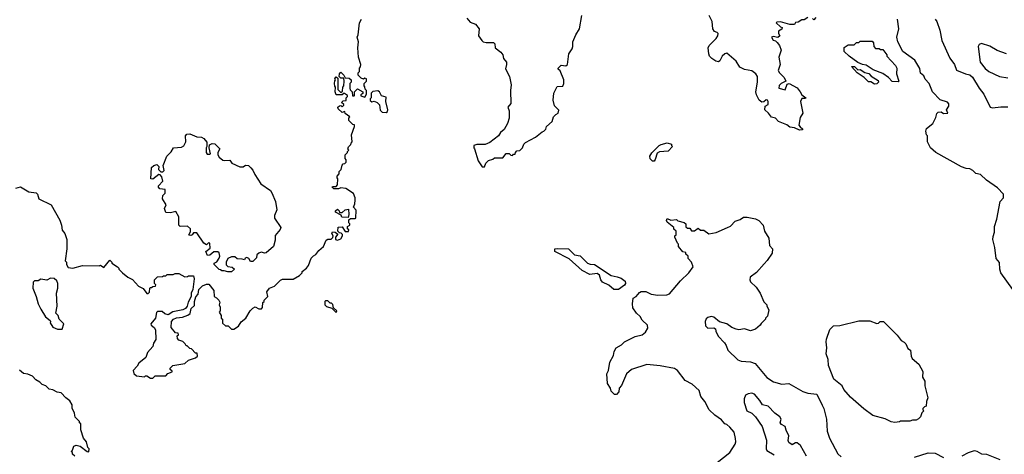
# Model space of a CAD drawing. Extents: x 1793424 to 1900092, y 321114 to 470632.
# Tile 27 of 256: x 1830178 to 1838445, y 359310 to 362961. Entities that reach past the tile are written whole.
import ezdxf

# ---------------------------------------------------------------- set-up
doc = ezdxf.new("R2010")
doc.units = 0

msp = doc.modelspace()

# ---------------------------------------------------------------- linework, layer by layer
at = {"layer": '0CON05XD'}
for points in [[(1831481.7, 360828.3), (1831515, 360830), (1831565, 360800), (1831587, 360803), (1831595, 360810), (1831638.3, 360808.3), (1831642.5, 360785), (1831630, 360695), (1831617.5, 360665), (1831617.5, 360635), (1831592.3, 360587.7), (1831583.3, 360555), (1831570, 360535), (1831547.7, 360522.3), (1831463, 360507), (1831425, 360482.5), (1831395, 360490), (1831375, 360510), (1831335, 360510), (1831325, 360500), (1831316.7, 360455), (1831280, 360405), (1831282.5, 360395), (1831307.5, 360375), (1831317.5, 360355), (1831320, 360275), (1831300, 360245), (1831296.2, 360215), (1831250, 360165), (1831236.1, 360123.9), (1831177.5, 360075), (1831165, 360050), (1831130, 360015), (1831135, 359990), (1831158.3, 359968.3), (1831225, 359960), (1831235, 359970), (1831245, 359970), (1831275, 359950), (1831295, 359950), (1831315, 359970), (1831405, 359970), (1831421.7, 359988.3), (1831458.3, 360001.7), (1831458.3, 360008.3), (1831441.7, 360021.7), (1831440, 360035), (1831463, 360057), (1831565, 360072.5), (1831595, 360100), (1831655, 360120), (1831670, 360135), (1831668.3, 360158.3), (1831655, 360160), (1831620, 360195), (1831605, 360200), (1831585, 360220), (1831575, 360220), (1831568.3, 360238.3), (1831548.3, 360258.3), (1831515, 360270), (1831501.7, 360281.7), (1831500, 360305), (1831510, 360315), (1831508.3, 360328.3), (1831485, 360330), (1831450, 360375), (1831453, 360427), (1831470, 360445), (1831495, 360456.7), (1831545, 360462.5), (1831590.7, 360479.3), (1831607.7, 360492.3), (1831616.4, 360533.6), (1831645, 360560), (1831646.2, 360595), (1831656.4, 360633.6), (1831677.5, 360655), (1831682.5, 360695), (1831713.9, 360726.1), (1831745, 360740), (1831765, 360740), (1831807.5, 360685), (1831810, 360635), (1831830, 360625), (1831850, 360605), (1831857, 360587), (1831852.5, 360565), (1831860, 360545), (1831860, 360515), (1831852.5, 360505), (1831870, 360475), (1831870, 360455), (1831880, 360445), (1831881.7, 360411.7), (1831905, 360390), (1831928.3, 360388.3), (1831955, 360362.5), (1831975, 360362.5), (1832015, 360387.5), (1832037, 360423), (1832077.5, 360455), (1832112.5, 360515), (1832135, 360537.5), (1832155, 360547.5), (1832185, 360532.5), (1832208.3, 360531.7), (1832217, 360543), (1832220, 360585), (1832230, 360595), (1832230, 360605), (1832260, 360635), (1832253.3, 360675), (1832275, 360706.7), (1832318.3, 360721.7), (1832367, 360773), (1832385, 360782.5), (1832475, 360780), (1832528.3, 360811.7), (1832550, 360835), (1832550, 360845), (1832585, 360872.5), (1832604, 360896), (1832625, 360956.7), (1832645, 360977.5), (1832665, 360987.5), (1832688.3, 361021.7), (1832727.5, 361055), (1832750.7, 361109.3), (1832765, 361117.5), (1832791.7, 361118.3), (1832808.3, 361131.7), (1832810, 361145), (1832797.5, 361165), (1832805, 361180), (1832827, 361177), (1832848.3, 361158.3), (1832830, 361135), (1832830, 361115), (1832845, 361110), (1832875, 361120), (1832887.5, 361145), (1832887.5, 361157.5), (1832878.3, 361168.3), (1832861.7, 361171.7), (1832850, 361185), (1832851.7, 361218.3), (1832885, 361220), (1832911.7, 361181.7), (1832938.3, 361181.7), (1832940, 361195), (1832930, 361205), (1832930, 361225), (1832950, 361235), (1832950, 361245), (1832940, 361255), (1832941.7, 361278.3), (1832955, 361290), (1832995, 361290), (1833000, 361295), (1833001.7, 361361.7), (1832980, 361385), (1832992.5, 361415), (1832993.3, 361445), (1832993.3, 361465), (1832980.7, 361500.7), (1832915, 361542.5), (1832875, 361547.5), (1832855, 361540), (1832815, 361540), (1832800, 361555), (1832805, 361560), (1832835, 361560), (1832847, 361573), (1832850, 361625), (1832843, 361633), (1832843, 361647), (1832860, 361665), (1832860, 361685), (1832877, 361703), (1832885, 361740), (1832895, 361750), (1832908.3, 361751.7), (1832920, 361765), (1832920, 361785), (1832910, 361795), (1832910, 361825), (1832930, 361845), (1832930, 361855), (1832940, 361865), (1832932.5, 361872.5), (1832938.3, 361891.7), (1832958.3, 361911.7), (1832960, 361925), (1832970, 361935), (1832962.5, 361995), (1832990, 362065), (1832988.3, 362078.3), (1832975, 362080), (1832940, 362115), (1832940, 362135), (1832950, 362145), (1832911.7, 362171.7), (1832908.3, 362188.3), (1832885, 362180), (1832853, 362213), (1832850, 362225), (1832861.7, 362238.3), (1832875, 362240), (1832885, 362230), (1832898.3, 362241.7), (1832898.3, 362248.3), (1832880, 362265), (1832895, 362280), (1832918.3, 362281.7), (1832920, 362305), (1832930, 362315), (1832930, 362325), (1832905, 362340), (1832895, 362340), (1832885, 362330), (1832835, 362330), (1832827.5, 362355), (1832830, 362395), (1832823, 362403), (1832820, 362425), (1832823, 362447), (1832830, 362455), (1832822.5, 362467.5), (1832835, 362480), (1832848.3, 362468.3), (1832850, 362375), (1832875, 362350), (1832888.3, 362361.7), (1832890, 362395), (1832900, 362405), (1832902.5, 362445), (1832898.3, 362468.3), (1832875, 362470), (1832860, 362485), (1832863, 362507), (1832875, 362520), (1832900, 362495), (1832911.7, 362471.7), (1832945, 362470), (1832960, 362455), (1832960, 362435), (1832950, 362425), (1832950, 362385), (1832953, 362373), (1832970, 362355), (1832971.7, 362321.7), (1832985, 362320), (1832990, 362325), (1832990, 362355), (1833015, 362380), (1833060, 362355), (1833058.3, 362341.7), (1833041.7, 362328.3), (1833041.7, 362321.7), (1833075, 362310), (1833090, 362335), (1833090, 362365), (1833078.3, 362378.3), (1833077, 362397), (1833070, 362405), (1833070, 362425), (1833090, 362445), (1833090, 362465), (1833075, 362470), (1833065, 362460), (1833045, 362470), (1833020, 362495), (1833020, 362515), (1833030, 362525), (1833030, 362555), (1833040, 362565), (1833042.5, 362585), (1833022.5, 362645), (1833016.7, 362725), (1833022.5, 362775), (1833010, 362815), (1833020, 362835), (1833030, 362935), (1833047.5, 362965)], [(1833932.5, 362975), (1833959.3, 362939.3), (1834005, 362922.5), (1834036.7, 362885), (1834030, 362825), (1834057.5, 362785), (1834070, 362775), (1834095, 362770), (1834155, 362770), (1834167, 362757), (1834170, 362725), (1834218.6, 362688.6), (1834233.3, 362665), (1834240, 362635), (1834263.9, 362603.9), (1834266, 362585), (1834257, 362547), (1834291.2, 362485), (1834305.8, 362415), (1834297.5, 362365), (1834303, 362257), (1834277.5, 362225), (1834287.5, 362195), (1834287.5, 362135), (1834275, 362090), (1834245, 362037.5), (1834215, 362012.5), (1834197.5, 361985), (1834125, 361930), (1834085, 361911.2), (1834015, 361912.5), (1833990, 361905), (1833990, 361885), (1833997, 361877), (1834026.1, 361776.1), (1834060, 361725), (1834080, 361725), (1834093, 361757), (1834113, 361777), (1834151.7, 361788.3), (1834165, 361800), (1834235, 361800), (1834263, 361837), (1834287, 361837), (1834301.7, 361821.7), (1834315, 361820), (1834325, 361830), (1834338.3, 361831.7), (1834340, 361845), (1834351.7, 361858.3), (1834378.3, 361861.7), (1834400, 361885), (1834410, 361915), (1834425, 361930), (1834510, 361975), (1834565, 362020), (1834580, 362025), (1834595, 362040), (1834600, 362065), (1834650, 362105), (1834660, 362145), (1834680, 362165), (1834700, 362175), (1834705, 362200), (1834667, 362237), (1834657.5, 362285), (1834662.5, 362345), (1834691.7, 362398.3), (1834737, 362403), (1834747.5, 362425), (1834746.2, 362455), (1834715, 362530), (1834700, 362545), (1834700, 362555), (1834725, 362580), (1834763, 362573), (1834776.7, 362585), (1834787.5, 362675), (1834816.7, 362715), (1834823, 362737), (1834822.5, 362775), (1834846.4, 362833.6), (1834878.8, 362885), (1834898, 362995)], [(1836795, 362980), (1836765, 362960), (1836745, 362960), (1836715, 362940), (1836691.7, 362938.3), (1836685, 362920), (1836645, 362920), (1836565, 362942.5), (1836535, 362940), (1836530, 362935), (1836565, 362900), (1836580, 362895), (1836578.3, 362881.7), (1836550, 362865), (1836550, 362845), (1836560, 362825), (1836545, 362810), (1836505, 362820), (1836490, 362815), (1836505, 362787.5), (1836525, 362782.5), (1836539.3, 362769.3), (1836557.5, 362745), (1836572.5, 362705), (1836552.5, 362645), (1836562.5, 362585), (1836547.5, 362535), (1836557.5, 362515), (1836597.5, 362475), (1836610, 362445), (1836572.5, 362425), (1836555, 362407.5), (1836552.5, 362385), (1836605, 362372.5), (1836621.7, 362418.3), (1836640, 362425), (1836705, 362387.5), (1836732.5, 362355), (1836745, 362330), (1836777.5, 362305), (1836775, 362300), (1836745, 362300), (1836733.3, 362275), (1836752.5, 362175), (1836730.7, 362139.3), (1836721.2, 362075), (1836730, 362060), (1836750, 362045), (1836750, 362035), (1836725, 362032.5), (1836685, 362053.3), (1836645, 362056.7), (1836618.3, 362078.3), (1836550, 362105), (1836523.6, 362133.6), (1836491.2, 362141.2), (1836466.2, 362176.2), (1836433.3, 362205), (1836437.5, 362235), (1836462.5, 362247.5), (1836463.3, 362275), (1836455.9, 362285.9), (1836445, 362288.8), (1836425, 362270), (1836408.3, 362268.3), (1836387.5, 362285), (1836365, 362330), (1836360, 362355), (1836372.5, 362435), (1836372.5, 362485), (1836360, 362505), (1836325, 362530), (1836265, 362542.5), (1836225, 362563.3), (1836193, 362613), (1836115, 362680), (1836100, 362675), (1836077.5, 362655), (1836057.5, 362615), (1836045, 362607.5), (1836023.3, 362613.3), (1835990, 362635), (1835970, 362655), (1835963.8, 362673.8), (1835960, 362725), (1835966.4, 362743.6), (1836025.8, 362804.2), (1836040, 362825), (1836043.6, 362843.6), (1836035, 362853.3), (1836010.7, 362860.7), (1835997.5, 362885), (1835992.5, 362945), (1835967.5, 362995)], [(1836861.7, 362978.3), (1836845, 362960), (1836835, 362970)], [(1838517.5, 360695), (1838417.5, 360835), (1838407.5, 360865), (1838405, 360920), (1838376.7, 360955), (1838366.1, 361046.1), (1838350, 361115), (1838350.7, 361139.3), (1838363.3, 361175), (1838363.3, 361225), (1838382.5, 361285), (1838410, 361435), (1838437.5, 361465), (1838437.5, 361495), (1838389.5, 361549.5), (1838295, 361613.3), (1838245, 361660), (1838205, 361670), (1838180, 361695), (1838157, 361707), (1838125, 361710), (1838085.9, 361725.9), (1837870, 361845), (1837826.7, 361885), (1837800, 361935), (1837800, 361985), (1837793, 361993), (1837787.5, 362025), (1837793, 362047), (1837845, 362090), (1837871.7, 362138.3), (1837878.3, 362171.7), (1837890, 362185), (1837915, 362187.5), (1837935, 362172.5), (1837970, 362175), (1837960, 362205), (1837980, 362235), (1837980, 362255), (1837967, 362267), (1837907, 362287), (1837842.5, 362355), (1837813.3, 362425), (1837781.7, 362461.7), (1837769.3, 362489.3), (1837743, 362513), (1837735, 362550), (1837695, 362620), (1837592.5, 362695), (1837550, 362775), (1837543.3, 362815), (1837560, 362885), (1837548.8, 362965)], [(1837866.2, 362965), (1837880, 362945), (1837903.9, 362873.9), (1837921.2, 362785), (1837988.8, 362638.8), (1838026.2, 362585), (1838045, 362537.5), (1838120, 362505), (1838155, 362497.5), (1838178, 362478), (1838234.3, 362385), (1838274.4, 362334.4), (1838327.5, 362225), (1838345, 362221.2), (1838415, 362230), (1838475, 362230)], [(1837555, 362440), (1837505, 362442.5), (1837472.5, 362475), (1837425, 362507.5), (1837345, 362540), (1837285, 362577.5), (1837253.6, 362583.6), (1837215, 362602.5), (1837142.5, 362655), (1837100, 362695), (1837101.7, 362728.3), (1837135, 362750), (1837185, 362750), (1837205, 362770), (1837225, 362770), (1837235, 362780), (1837335, 362780), (1837347, 362767), (1837350, 362735), (1837365, 362720), (1837395, 362720), (1837405, 362710), (1837425, 362710), (1837460, 362665), (1837460, 362655), (1837532.5, 362575), (1837542.5, 362555), (1837540, 362505), (1837560, 362445), (1837555, 362440)], [(1838465, 362673.8), (1838385, 362702), (1838325, 362738), (1838255, 362760), (1838235, 362753.8), (1838224.5, 362735.5), (1838243.1, 362605), (1838285, 362551.2), (1838315, 362526.2), (1838405, 362482.5), (1838475, 362472.5)], [(1837355, 362420), (1837325, 362440), (1837305, 362440), (1837270, 362475), (1837210, 362515), (1837161.7, 362568.3), (1837187, 362567), (1837215, 362540), (1837235, 362542.5), (1837275, 362517.5), (1837308.3, 362508.3), (1837327, 362487), (1837385, 362450), (1837390, 362435), (1837375, 362422.5), (1837355, 362420)], [(1833255, 362182.5), (1833265, 362190), (1833270, 362205), (1833252.5, 362275), (1833255, 362310), (1833215, 362322.5), (1833197.5, 362355), (1833185, 362362.5), (1833141.7, 362358.3), (1833130, 362345), (1833130, 362305), (1833120, 362295), (1833121.7, 362281.7), (1833135, 362270), (1833155, 362277.5), (1833180, 362265), (1833200, 362245), (1833205, 362200), (1833220, 362185), (1833255, 362182.5)], [(1831955, 360842.5), (1831925, 360842.5), (1831895, 360852.5), (1831875, 360850), (1831865, 360860), (1831851.7, 360861.7), (1831810, 360905), (1831810, 360915), (1831833, 360927), (1831851.7, 360958.3), (1831857.5, 360975), (1831853, 361003), (1831841.7, 361011.7), (1831808.3, 361011.7), (1831775, 360982.5), (1831755, 360980), (1831740, 361015), (1831778.3, 361041.7), (1831775, 361080), (1831765, 361090), (1831745, 361070), (1831725, 361082.5), (1831665, 361170), (1831638.3, 361171.7), (1831625, 361152.5), (1831615, 361147.5), (1831600.7, 361150.7), (1831597.5, 361155), (1831611.7, 361178.3), (1831612.5, 361205), (1831587, 361227), (1831525, 361223.3), (1831513.6, 361233.6), (1831513.3, 361305), (1831488.3, 361348.3), (1831445, 361337.5), (1831405, 361340), (1831393.3, 361375), (1831407.5, 361405), (1831377.5, 361455), (1831380, 361485), (1831400, 361505), (1831400, 361535), (1831355, 361540), (1831342.5, 361555), (1831342.5, 361565), (1831380, 361605), (1831371.7, 361641.7), (1831358.3, 361658.3), (1831345, 361660), (1831295, 361620), (1831280, 361625), (1831285, 361720), (1831303, 361737), (1831330, 361745), (1831347, 361727), (1831342.5, 361702.5), (1831361.7, 361681.7), (1831378.3, 361681.7), (1831390, 361695), (1831383, 361737), (1831413.3, 361815), (1831449.3, 361850.7), (1831470, 361885), (1831535, 361890), (1831555, 361902.5), (1831573.3, 361935), (1831570, 361985), (1831582, 361998), (1831605, 362001.2), (1831665, 361976.2), (1831705, 361973.8), (1831723.9, 361963.9), (1831748.3, 361931.7), (1831750, 361895), (1831742.5, 361885), (1831742.5, 361845), (1831751.7, 361831.7), (1831775, 361830), (1831780, 361835), (1831767.5, 361885), (1831771.7, 361908.3), (1831795, 361920), (1831815, 361917.5), (1831857, 361877), (1831840, 361845), (1831840, 361825), (1831853.8, 361805), (1831881.9, 361781.9), (1831895, 361777.5), (1831941.7, 361781.7), (1831960, 361755), (1832025, 361724), (1832053.9, 361726.1), (1832075, 361740), (1832097.5, 361735), (1832117.7, 361717.7), (1832136.1, 361696.1), (1832151.7, 361661.7), (1832202.7, 361582.7), (1832282.5, 361525), (1832295, 361507.5), (1832325, 361432.5), (1832338, 361365), (1832316.2, 361315), (1832318, 361295), (1832370, 361215), (1832365, 361197.5), (1832323, 361147), (1832321.7, 361108.3), (1832307.5, 361055), (1832247, 361003), (1832235, 361000), (1832205, 361007.5), (1832185, 361000), (1832170, 360985), (1832165, 360960), (1832135, 360930), (1832115, 360930), (1832102.5, 360955), (1832085, 360962.5), (1832071.7, 360958.3), (1832065, 360942.5), (1832045, 360950), (1832005, 360952.5), (1831985, 360967.5), (1831955, 360968.8), (1831924.1, 360955.9), (1831911.2, 360925), (1831912, 360902), (1831925, 360886.7), (1831961.7, 360881.7), (1831980, 360865), (1831955, 360842.5)], [(1835492, 361772), (1835470.7, 361790.7), (1835470, 361815), (1835485, 361842.5), (1835547, 361903), (1835565, 361913.3), (1835615, 361926.7), (1835650, 361915), (1835650, 361905), (1835660, 361895), (1835623.6, 361856.4), (1835548.8, 361851.2), (1835531.2, 361838.8), (1835515, 361787.5), (1835505, 361773.3), (1835492, 361772)], [(1830145, 361546.2), (1830185, 361556.2), (1830255, 361516.2), (1830315.8, 361505.8), (1830326.7, 361495), (1830337, 361457), (1830442.5, 361405), (1830515.9, 361275.9), (1830528.8, 361235), (1830533, 361193), (1830557.5, 361165), (1830572.5, 361115), (1830572.5, 361035), (1830560, 360935), (1830570, 360925), (1830570, 360905), (1830585, 360880), (1830625, 360872.5), (1830705, 360896.7), (1830845, 360892.5), (1830855, 360897.5), (1830885, 360880), (1830935, 360940), (1830950, 360925), (1830950, 360915), (1831000, 360885), (1831010, 360875), (1831010, 360865), (1831040, 360835), (1831085, 360797.5), (1831125, 360777.5), (1831175, 360722.5), (1831213, 360703), (1831245, 360660), (1831255, 360660), (1831268.3, 360671.7), (1831270, 360705), (1831275, 360710), (1831285, 360710), (1831295, 360720), (1831318.3, 360721.7), (1831320, 360735), (1831310, 360745), (1831310, 360775), (1831335, 360800), (1831377.5, 360802.5), (1831385, 360810), (1831405, 360810), (1831415, 360820), (1831465, 360820), (1831481.7, 360828.3)], [(1832935, 361300), (1832881.7, 361301.7), (1832878.3, 361318.3), (1832830, 361345), (1832830, 361355), (1832845, 361370), (1832860, 361355), (1832861.7, 361341.7), (1832885, 361340), (1832910, 361365), (1832938.3, 361368.3), (1832942.5, 361325), (1832935, 361300)], [(1836035, 359240), (1836140, 359325), (1836185.9, 359394.1), (1836191.2, 359415), (1836187, 359443), (1836176.7, 359495), (1836139.3, 359539.3), (1836115, 359560), (1836100, 359565), (1836069.3, 359599.3), (1836015, 359637.5), (1835967.5, 359685), (1835930, 359755), (1835896.4, 359796.4), (1835884, 359845), (1835825, 359900), (1835765, 359931.2), (1835701.2, 360015), (1835675, 360032), (1835555, 360054), (1835445, 360063.8), (1835315, 360023.3), (1835273.9, 359986.1), (1835230.7, 359889.3), (1835212.5, 359865), (1835207.5, 359835), (1835188.3, 359811.7), (1835171.7, 359811.7), (1835145, 359840), (1835137.5, 359865), (1835113.6, 359903.6), (1835107.5, 359985), (1835122.5, 360015), (1835133.3, 360085), (1835165, 360140), (1835170, 360175), (1835187.5, 360205), (1835230.7, 360229.3), (1835256.4, 360253.6), (1835345, 360300), (1835405, 360313.3), (1835433, 360337), (1835451.7, 360368.3), (1835450, 360395), (1835405, 360437.5), (1835387.3, 360467.3), (1835356.7, 360495), (1835325, 360540), (1835322.5, 360575), (1835328.8, 360621.2), (1835353.9, 360636.1), (1835380.7, 360669.3), (1835395, 360677.5), (1835436.4, 360676.4), (1835480, 360655), (1835535, 360646.2), (1835610.7, 360649.3), (1835635, 360656.7), (1835725, 360767.5), (1835796.4, 360833.6), (1835832.5, 360885), (1835820, 360925), (1835790, 360955), (1835790, 360975), (1835771.7, 360991.7), (1835770, 361005), (1835745, 361010), (1835710, 361055), (1835710, 361075), (1835700, 361085), (1835680, 361135), (1835680, 361145), (1835690, 361155), (1835690, 361185), (1835671.7, 361201.7), (1835670, 361215), (1835615, 361260), (1835610, 361275), (1835615, 361290), (1835645, 361277.5), (1835691.7, 361281.7), (1835705, 361270), (1835756.7, 361256.7), (1835770, 361245), (1835771.7, 361221.7), (1835785, 361210), (1835805, 361210), (1835818.3, 361188.3), (1835845, 361187.5), (1835875, 361210), (1835893, 361193), (1835921.7, 361191.7), (1835965, 361162.5), (1836027, 361173), (1836120, 361215), (1836145, 361227.5), (1836185, 361267.5), (1836227, 361283), (1836255, 361302.5), (1836285, 361302.5), (1836355, 361287.5), (1836383, 361273), (1836420, 361235), (1836432.5, 361185), (1836467, 361127), (1836472.5, 361065), (1836500, 361035), (1836495, 361000), (1836455, 360937.5), (1836428.8, 360911.2), (1836365, 360837.5), (1836311.7, 360798.3), (1836307.5, 360775), (1836315, 360760), (1836363, 360713), (1836396.7, 360665), (1836425, 360590), (1836450, 360565), (1836450, 360555), (1836467.5, 360525), (1836458.3, 360471.7), (1836440, 360455), (1836440, 360445), (1836405, 360410), (1836396.4, 360393.6), (1836355, 360362.5), (1836315, 360347.5), (1836263, 360363), (1836215, 360356.7), (1836195, 360360), (1836156.4, 360376.4), (1836115, 360406.7), (1836055, 360422.5), (1836005, 360462.5), (1835985, 360467.5), (1835955, 360460), (1835941.7, 360448.3), (1835932.5, 360425), (1835935, 360390), (1835955, 360370), (1836005, 360372.5), (1836020, 360365), (1836022.5, 360345), (1836043, 360303), (1836096.1, 360246.1), (1836110, 360225), (1836123.9, 360183.9), (1836207.5, 360105), (1836235, 360092), (1836315, 360086.2), (1836352.3, 360072.3), (1836452.5, 359955), (1836508.3, 359918.3), (1836578.3, 359898.3), (1836636.1, 359906.1), (1836755, 359836.7), (1836795, 359822.5), (1836870, 359815), (1836915, 359722.5), (1836931.2, 359695), (1836951.2, 359605), (1836958.8, 359505), (1836976.2, 359445), (1837046.7, 359315), (1837075, 359288.8)], [(1835205, 360694.2), (1835167.5, 360695), (1835125, 360731.4), (1835072.5, 360755), (1835057.1, 360775), (1835046.2, 360815), (1835027.7, 360827.7), (1834965, 360819.4), (1834901.2, 360855), (1834790.7, 360950.7), (1834672.5, 361015), (1834670, 361035), (1834695, 361040), (1834785.8, 361035.8), (1834835, 360986.2), (1834885, 360976), (1834946.7, 360915), (1834967, 360907), (1835005, 360903.8), (1835145, 360810.8), (1835195, 360802), (1835228.7, 360788.7), (1835261.2, 360765), (1835263.8, 360745), (1835255, 360730), (1835205, 360694.2)], [(1830535, 360360), (1830547, 360407), (1830510, 360445), (1830500, 360475), (1830480, 360495), (1830492.5, 360555), (1830487.5, 360665), (1830497.5, 360705), (1830497.5, 360745), (1830488.3, 360768.3), (1830467, 360787), (1830435, 360790), (1830405, 360772.5), (1830355, 360780), (1830331.7, 360768.3), (1830303, 360767), (1830290, 360755), (1830287.5, 360705), (1830316.7, 360635), (1830332.5, 360575), (1830355, 360530), (1830393.6, 360463.6), (1830432.5, 360435), (1830437.5, 360425), (1830433.6, 360413.6), (1830455, 360377.5), (1830495, 360360), (1830535, 360360)], [(1832835, 360500), (1832840, 360515), (1832811.7, 360541.7), (1832808.3, 360568.3), (1832795, 360580), (1832785, 360580), (1832765, 360600), (1832745, 360600), (1832740, 360595), (1832740, 360565), (1832753, 360553), (1832798.3, 360538.3), (1832835, 360500)], [(1837525, 359577.5), (1837495, 359583.8), (1837445, 359607.5), (1837342.5, 359635), (1837265, 359691.2), (1837155, 359790), (1837097.5, 359855), (1837082.5, 359885), (1837015, 359942.5), (1836968.8, 360055), (1836966.1, 360106.1), (1836950, 360155), (1836956.2, 360205), (1836950, 360255), (1836953.6, 360276.4), (1836981.7, 360358.3), (1837011.7, 360388.3), (1837065, 360392.5), (1837225, 360432.5), (1837315, 360430), (1837375, 360407.5), (1837388.3, 360411.7), (1837403, 360427), (1837430, 360425), (1837545, 360310), (1837580, 360265), (1837605, 360252.5), (1837618.3, 360238.3), (1837635, 360200), (1837656.7, 360185), (1837663.3, 360135), (1837672.5, 360115), (1837726.4, 360066.4), (1837762.5, 360005), (1837758.3, 359958.3), (1837777.5, 359925), (1837777.5, 359885), (1837802.5, 359785), (1837792.5, 359755), (1837790, 359715), (1837775, 359710), (1837760, 359695), (1837760, 359685), (1837770, 359675), (1837751.7, 359658.3), (1837742.5, 359625), (1837725, 359607.5), (1837705, 359597.5), (1837675, 359597.5), (1837651.7, 359588.3), (1837575, 359587.5), (1837565, 359582.5), (1837525, 359577.5)], [(1830640, 359295), (1830621.7, 359311.7), (1830620, 359325), (1830610, 359335), (1830620, 359345), (1830631.7, 359378.3), (1830652.5, 359387.5), (1830685, 359377.5), (1830743, 359333), (1830758.3, 359331.7), (1830760, 359355), (1830748.3, 359368.3), (1830737.5, 359415), (1830712.5, 359445), (1830690, 359515), (1830690, 359565), (1830680, 359575), (1830680, 359585), (1830643, 359623), (1830637, 359657), (1830618.3, 359698.3), (1830617, 359727), (1830599.3, 359759.3), (1830563.6, 359783.6), (1830525, 359827.5), (1830492.5, 359832.5), (1830455, 359852.5), (1830425, 359857.5), (1830396.1, 359886.1), (1830365, 359897.5), (1830346.1, 359916.1), (1830312.5, 359935), (1830285, 359966.7), (1830245, 359983.3), (1830208.3, 359988.3), (1830177, 360017)], [(1836785, 359293.3), (1836733.3, 359385), (1836705, 359407.5), (1836693, 359407), (1836665, 359390), (1836635, 359408), (1836630, 359425), (1836635.8, 359465), (1836614, 359514), (1836606, 359545), (1836575, 359561.5), (1836562.7, 359575), (1836570.8, 359605), (1836561.4, 359625), (1836518.5, 359655), (1836463.9, 359713.9), (1836415, 359726.4), (1836393.3, 359763.3), (1836348, 359815), (1836325, 359824), (1836295, 359818.8), (1836272.9, 359807.1), (1836261.4, 359775), (1836261.4, 359745), (1836282.5, 359675), (1836325.2, 359655.3), (1836357.1, 359625), (1836413.1, 359545), (1836448.3, 359428.3), (1836446.4, 359356.4), (1836451.2, 359341.2), (1836512.5, 359305)], [(1837690, 359285), (1837805, 359323.3), (1837865, 359318.8), (1837935, 359283.3)], [(1838091.7, 359298.3), (1838145, 359326.2), (1838195, 359342), (1838215, 359337.5), (1838255, 359314), (1838295, 359310), (1838407, 359267)]]:
    msp.add_lwpolyline(points, dxfattribs=at)

doc.saveas('drawing.dxf')
